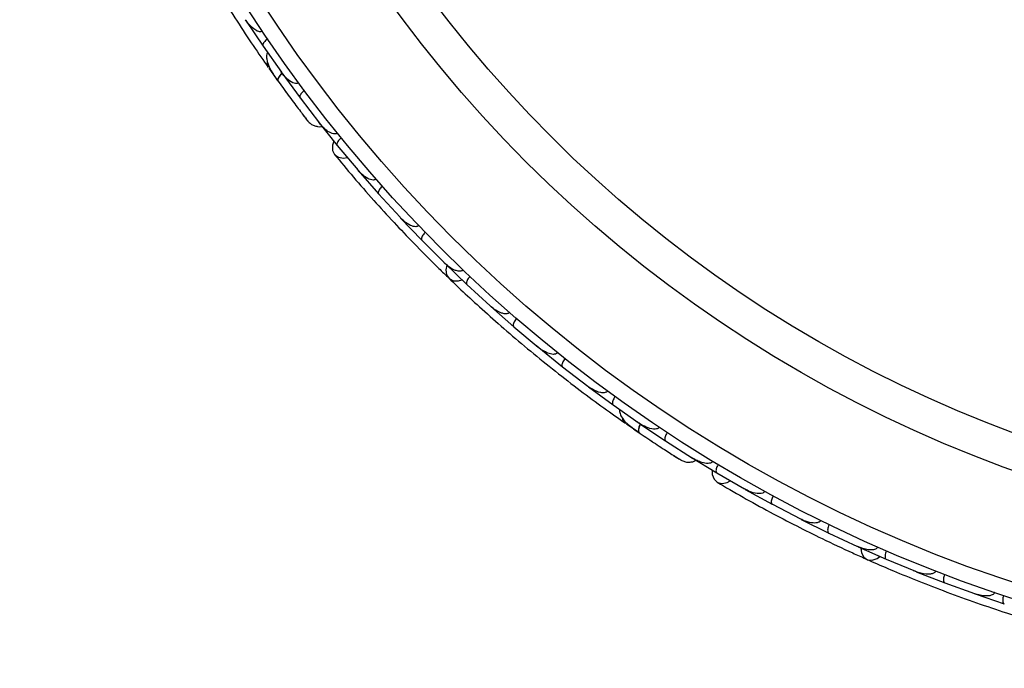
# Model space of a CAD drawing. Header units: millimetres. Extents: x 59 to 109, y 26 to 144.
# Tile 28 of 158: x 70.54 to 73.67, y 49.07 to 51.13. Entities that reach past the tile are written whole.
import ezdxf

# ---------------------------------------------------------------- set-up
doc = ezdxf.new("R2010")
doc.units = ezdxf.units.MM

msp = doc.modelspace()

# ---------------------------------------------------------------- linework, layer by layer
at = {"color": 7, "linetype": 'Continuous', "lineweight": 25}
for p, q in [((71.25732, 51.13046), (71.3117, 51.04893)), ((71.31176, 51.04897), (71.37007, 50.96608)), ((71.33067, 50.97815), (71.35608, 50.94234)), ((71.36643, 50.97125), (71.3701, 50.966)), ((71.37138, 50.96357), (71.42958, 50.88412)), ((71.42965, 50.88416), (71.49193, 50.80344)), ((71.48646, 50.80964), (71.54829, 50.73237)), ((71.48849, 50.8079), (71.49201, 50.80331)), ((71.54837, 50.73242), (71.61388, 50.65448)), ((71.60938, 50.65982), (71.61365, 50.65472)), ((71.61541, 50.65208), (71.68015, 50.57801)), ((71.68021, 50.57805), (71.74871, 50.50349)), ((71.74369, 50.50896), (71.7485, 50.50369)), ((71.75033, 50.50119), (71.81795, 50.43036)), ((71.81801, 50.43041), (71.88945, 50.35918)), ((71.88407, 50.36454), (71.88928, 50.35932)), ((71.89116, 50.35696), (71.96162, 50.28935)), ((71.96168, 50.2894), (72.03604, 50.22148)), ((72.03046, 50.22658), (72.03592, 50.22157)), ((72.03784, 50.21935), (72.11113, 50.15492)), ((72.11119, 50.15497), (72.18846, 50.09037)), ((72.18286, 50.09505), (72.1884, 50.09039)), ((72.19035, 50.08831), (72.26648, 50.02708)), ((72.26654, 50.02713), (72.34678, 49.9658)), ((72.34127, 49.97001), (72.34679, 49.96577)), ((72.34872, 49.96386), (72.4277, 49.90584)), ((72.42775, 49.9059), (72.51089, 49.84795)), ((72.46973, 49.84582), (72.50586, 49.82086)), ((72.50571, 49.85157), (72.51095, 49.84789)), ((72.51298, 49.84605), (72.59485, 49.79129)), ((72.5949, 49.79135), (72.68103, 49.7368)), ((72.67377, 49.74076), (72.7583, 49.6893)), ((72.67627, 49.73981), (72.68114, 49.73671)), ((72.75835, 49.68936), (72.84657, 49.63853)), ((72.84052, 49.64202), (72.84628, 49.63868)), ((72.84883, 49.6368), (72.935, 49.58934)), ((72.93504, 49.5894), (73.02491, 49.54277)), ((73.01832, 49.54619), (73.02465, 49.54288)), ((73.02722, 49.54115), (73.11498, 49.49773)), ((73.11503, 49.49779), (73.20652, 49.4553)), ((73.19963, 49.45849), (73.20631, 49.45537)), ((73.20888, 49.4538), (73.29822, 49.41436)), ((73.29826, 49.41442), (73.39136, 49.37604)), ((73.38437, 49.37892), (73.39122, 49.37607)), ((73.39378, 49.37465), (73.4847, 49.33918)), ((73.48473, 49.33924), (73.57944, 49.30496)), ((73.57258, 49.30744), (73.57937, 49.30496)), ((73.58192, 49.30367), (73.6744, 49.27217))]:
    msp.add_line(p, q, dxfattribs=at)
at = {"color": 1, "linetype": 'Continuous', "lineweight": 25, "flags": 128}
for points in [[(71.3716, 50.96246), (71.36993, 50.96067), (71.36491, 50.95467), (71.36123, 50.94913), (71.35905, 50.94425), (71.35845, 50.94022), (71.35944, 50.93721)], [(72.51388, 49.84576), (72.51261, 49.84282), (72.50994, 49.83547), (72.50839, 49.829), (72.508, 49.82367), (72.50881, 49.81968), (72.51077, 49.81718)]]:
    msp.add_lwpolyline(points, dxfattribs=at)
at = {"color": 7, "linetype": 'Continuous', "lineweight": 25, "flags": 128}
for points in [[(71.38853, 50.8973), (71.38833, 50.89759), (71.38816, 50.89788)], [(71.53709, 50.74583), (71.53263, 50.73273), (71.53291, 50.71655), (71.53979, 50.70322), (71.55226, 50.69469), (71.56849, 50.69222), (71.57998, 50.6941)], [(71.89735, 50.35076), (71.89433, 50.33608), (71.89681, 50.32037), (71.90535, 50.30829), (71.91872, 50.30158), (71.93498, 50.30121), (71.94553, 50.30424)], [(72.55176, 49.78964), (72.55148, 49.78984), (72.55122, 49.79005)], [(72.74317, 49.69812), (72.74346, 49.68428), (72.74925, 49.66917), (72.76028, 49.65899), (72.77492, 49.65524), (72.79101, 49.65848), (72.80116, 49.66417)], [(73.21682, 49.45008), (73.21901, 49.43526), (73.22671, 49.42135), (73.23887, 49.41291), (73.25372, 49.41117), (73.26913, 49.41639), (73.27801, 49.42284)]]:
    msp.add_lwpolyline(points, dxfattribs=at)
at = {"color": 7, "linetype": 'Continuous', "lineweight": 25}
for radius in [4.575, 4.525, 4.188, 4.075]:
    msp.add_circle((75.11108, 53.64198), radius, dxfattribs=at)
for centre, start, end in [((71.3501, 50.99445), 165.6192, 211.09896), ((72.48243, 49.86778), 185.6192, 231.09896)]:
    msp.add_arc(centre, 0.02567, start, end, dxfattribs=at)
for points, knots in [([(70.95772, 51.60722), (70.96794, 51.58657), (70.98834, 51.54535), (71.02787, 51.46926), (71.07293, 51.38659), (71.12269, 51.29959), (71.17548, 51.212), (71.2289, 51.12755), (71.28135, 51.04836), (71.31263, 51.00343), (71.32828, 50.98095)], [0, 0, 0, 0, 0.1251424, 0.2497929, 0.374676, 0.4998622, 0.6249666, 0.7502587, 0.8750633, 1, 1, 1, 1]), ([(71.30947, 51.09671), (71.30864, 51.09622), (71.30682, 51.09515), (71.30282, 51.09445), (71.29625, 51.09522), (71.28232, 51.10176), (71.26837, 51.11523), (71.25898, 51.12775), (71.25571, 51.13277), (71.25566, 51.13284)], [0, 0, 0, 0, 0.0388574, 0.084812, 0.162938, 0.3126958, 0.7369051, 0.9964149, 1, 1, 1, 1]), ([(71.32642, 51.07157), (71.32514, 51.07065), (71.32176, 51.06822), (71.31698, 51.06374), (71.31281, 51.05838), (71.31061, 51.05331), (71.31081, 51.05034), (71.3115, 51.04907), (71.31165, 51.04885), (71.31166, 51.04882)], [0, 0, 0, 0, 0.11561, 0.3057804, 0.5012224, 0.7256982, 0.9503445, 0.9934853, 1, 1, 1, 1]), ([(71.32607, 51.02889), (71.32523, 51.02686), (71.32244, 51.02015), (71.32295, 51.00193), (71.3337, 50.97343), (71.35069, 50.94952), (71.35946, 50.93717)], [0, 0, 0, 0, 0.0722062, 0.2380923, 0.6065513, 1, 1, 1, 1]), ([(71.35755, 50.93983), (71.36316, 50.93206), (71.37437, 50.91656), (71.3919, 50.8927), (71.40883, 50.86995), (71.42429, 50.84946), (71.43745, 50.83218), (71.44734, 50.81932), (71.4537, 50.81111), (71.45447, 50.81014), (71.45485, 50.80967)], [0, 0, 0, 0, 0.1253341, 0.2502351, 0.3757048, 0.5015073, 0.6270811, 0.7524027, 0.8783335, 1, 1, 1, 1]), ([(71.37279, 50.96165), (71.37266, 50.96153), (71.36859, 50.9579), (71.36325, 50.95107), (71.35836, 50.94266), (71.35843, 50.93869), (71.35937, 50.9373), (71.35944, 50.93721)], [0, 0, 0, 0, 0.0108918, 0.332464, 0.6541266, 0.975786, 1, 1, 1, 1]), ([(71.42508, 50.93198), (71.42452, 50.9316), (71.42304, 50.93059), (71.41964, 50.92955), (71.41374, 50.92959), (71.40141, 50.9338), (71.38567, 50.94608), (71.37473, 50.95875), (71.36968, 50.9658), (71.36963, 50.96587)], [0, 0, 0, 0, 0.0273886, 0.0721385, 0.1418849, 0.2690946, 0.6203421, 0.9964192, 1, 1, 1, 1]), ([(71.37809, 50.91155), (71.37815, 50.91147), (71.38161, 50.90666), (71.3851, 50.90194), (71.38853, 50.8973)], [0, 0, 0, 0, 0.0174037, 1, 1, 1, 1]), ([(71.44334, 50.90733), (71.44211, 50.90635), (71.43883, 50.90378), (71.43426, 50.89909), (71.43031, 50.89356), (71.42834, 50.88842), (71.42866, 50.88546), (71.4294, 50.88422), (71.42955, 50.88401), (71.42957, 50.88399)], [0, 0, 0, 0, 0.1153787, 0.305714, 0.5012752, 0.7256734, 0.9502371, 0.9934744, 1, 1, 1, 1]), ([(71.43759, 50.83198), (71.44215, 50.82603), (71.45129, 50.81413), (71.45358, 50.81125), (71.45472, 50.80981)], [0, 0, 0, 0, 0.4997894, 1, 1, 1, 1]), ([(71.45479, 50.80973), (71.45774, 50.80675), (71.46353, 50.80091), (71.47427, 50.79527), (71.48504, 50.79259), (71.49368, 50.7916), (71.49829, 50.79285), (71.49961, 50.79321)], [0, 0, 0, 0, 0.25091, 0.490928, 0.714443, 0.9181712, 1, 1, 1, 1]), ([(71.54858, 50.77157), (71.54826, 50.77131), (71.54707, 50.77038), (71.54421, 50.76912), (71.53889, 50.76857), (71.52802, 50.77102), (71.51534, 50.77894), (71.50221, 50.79056), (71.49498, 50.79877), (71.49156, 50.80312), (71.49151, 50.80318)], [0, 0, 0, 0, 0.01652787, 0.06076532, 0.12387224, 0.23349968, 0.5249132, 0.75888947, 0.99642682, 1, 1, 1, 1]), ([(71.56095, 50.75629), (71.55976, 50.75527), (71.5566, 50.75256), (71.55222, 50.74769), (71.5485, 50.742), (71.54674, 50.73678), (71.54718, 50.73384), (71.54797, 50.73264), (71.54814, 50.73243), (71.54816, 50.73241)], [0, 0, 0, 0, 0.1152798, 0.3056806, 0.5012898, 0.7256609, 0.9501956, 0.9934701, 1, 1, 1, 1]), ([(71.53908, 50.70405), (71.55877, 50.68036), (71.59622, 50.6353), (71.66151, 50.56072), (71.72628, 50.48969), (71.79438, 50.41819), (71.85194, 50.3598), (71.88946, 50.32378), (71.90034, 50.31335)], [0, 0, 0, 0, 0.2180556, 0.4147202, 0.5912036, 0.7489875, 0.9272426, 1, 1, 1, 1]), ([(71.67155, 50.62531), (71.67068, 50.62464), (71.66956, 50.62378), (71.66686, 50.62267), (71.66189, 50.6218), (71.6543, 50.62332), (71.64117, 50.62901), (71.62728, 50.63948), (71.61735, 50.64968), (71.61339, 50.65431), (71.61334, 50.65437)], [0, 0, 0, 0, 0.0439924, 0.0565425, 0.1182118, 0.2485839, 0.3779124, 0.7339208, 0.9964229, 1, 1, 1, 1]), ([(71.69171, 50.60248), (71.69155, 50.60233), (71.68946, 50.60045), (71.68569, 50.59651), (71.68155, 50.59071), (71.67895, 50.58505), (71.67851, 50.58073), (71.67941, 50.57871), (71.68, 50.57805), (71.68002, 50.57802)], [0, 0, 0, 0, 0.0163611, 0.206885, 0.3985455, 0.5994314, 0.8309806, 0.9934816, 1, 1, 1, 1]), ([(71.80747, 50.47704), (71.80684, 50.47649), (71.80563, 50.47543), (71.8028, 50.47412), (71.79756, 50.47315), (71.79022, 50.47433), (71.777, 50.47934), (71.76275, 50.48912), (71.75236, 50.49888), (71.74825, 50.50329), (71.74819, 50.50335)], [0, 0, 0, 0, 0.0336188, 0.0647198, 0.1259403, 0.2511281, 0.3754616, 0.735616, 0.9964191, 1, 1, 1, 1]), ([(71.82842, 50.45532), (71.82732, 50.45419), (71.82441, 50.45121), (71.82048, 50.44597), (71.8173, 50.43996), (71.81602, 50.43459), (71.81673, 50.4317), (71.81763, 50.43056), (71.81781, 50.43037), (71.81784, 50.43035)], [0, 0, 0, 0, 0.1157169, 0.3058088, 0.5011944, 0.7257089, 0.9503963, 0.9934905, 1, 1, 1, 1]), ([(71.94924, 50.33541), (71.94883, 50.335), (71.94754, 50.33372), (71.94454, 50.33216), (71.93734, 50.33082), (71.92799, 50.33295), (71.90992, 50.34086), (71.89757, 50.35055), (71.88901, 50.35895), (71.88896, 50.359)], [0, 0, 0, 0, 0.02335, 0.0734618, 0.134698, 0.325553, 0.4727956, 0.9964114, 1, 1, 1, 1]), ([(71.90413, 50.3094), (71.92079, 50.29349), (71.95406, 50.26173), (72.01723, 50.20375), (72.08785, 50.14148), (72.16436, 50.07674), (72.24393, 50.01249), (72.32301, 49.9514), (72.39938, 49.89493), (72.44414, 49.86341), (72.46654, 49.84764)], [0, 0, 0, 0, 0.1251424, 0.2497929, 0.374676, 0.4998622, 0.6249666, 0.7502587, 0.8750633, 1, 1, 1, 1]), ([(71.97101, 50.31473), (71.96996, 50.31355), (71.96718, 50.31045), (71.96348, 50.30504), (71.96057, 50.2989), (71.95953, 50.29347), (71.96037, 50.29061), (71.96132, 50.28951), (71.96151, 50.28933), (71.96154, 50.28931)], [0, 0, 0, 0, 0.1158119, 0.3058371, 0.5011744, 0.7257197, 0.95044, 0.9934949, 1, 1, 1, 1]), ([(72.0968, 50.20036), (72.09658, 50.20012), (72.09586, 50.1993), (72.09391, 50.19776), (72.09041, 50.19632), (72.0836, 50.19555), (72.07494, 50.19723), (72.05719, 50.20415), (72.04454, 50.21322), (72.03564, 50.22121), (72.03558, 50.22126)], [0, 0, 0, 0, 0.0130732, 0.044023, 0.1002245, 0.1663566, 0.3297208, 0.4739231, 0.9964125, 1, 1, 1, 1]), ([(72.11943, 50.18067), (72.11928, 50.18049), (72.11745, 50.17835), (72.11424, 50.17396), (72.1109, 50.16766), (72.10907, 50.1617), (72.10922, 50.15735), (72.11038, 50.15547), (72.11105, 50.15488), (72.11108, 50.15486)], [0, 0, 0, 0, 0.0167419, 0.2070718, 0.3985504, 0.5993354, 0.8310375, 0.9934948, 1, 1, 1, 1]), ([(72.25013, 50.07188), (72.25009, 50.07182), (72.24932, 50.07083), (72.24723, 50.06898), (72.24255, 50.0671), (72.23294, 50.06652), (72.21917, 50.07049), (72.20315, 50.07874), (72.193, 50.08602), (72.1881, 50.09005), (72.18804, 50.0901)], [0, 0, 0, 0, 0.0028352, 0.050977, 0.1103366, 0.2078119, 0.4531845, 0.7216401, 0.9964148, 1, 1, 1, 1]), ([(72.27368, 50.05313), (72.27354, 50.05295), (72.27181, 50.05074), (72.26879, 50.0462), (72.26573, 50.03977), (72.26416, 50.03373), (72.26449, 50.0294), (72.26574, 50.02756), (72.26643, 50.02701), (72.26646, 50.02699)], [0, 0, 0, 0, 0.016652, 0.2070285, 0.3985507, 0.5993597, 0.831024, 0.9934916, 1, 1, 1, 1]), ([(72.40927, 49.94998), (72.40865, 49.94924), (72.40731, 49.94761), (72.40379, 49.94558), (72.39735, 49.94406), (72.38203, 49.94544), (72.36431, 49.95333), (72.3512, 49.96188), (72.34641, 49.96548), (72.34635, 49.96553)], [0, 0, 0, 0, 0.0388574, 0.084812, 0.162938, 0.3126958, 0.7369051, 0.9964149, 1, 1, 1, 1]), ([(72.4338, 49.93215), (72.43291, 49.93085), (72.43056, 49.92741), (72.42761, 49.92157), (72.42551, 49.9151), (72.42519, 49.90959), (72.42639, 49.90687), (72.42747, 49.90591), (72.42768, 49.90575), (72.42771, 49.90573)], [0, 0, 0, 0, 0.11561, 0.3057804, 0.5012224, 0.7256982, 0.9503445, 0.9934853, 1, 1, 1, 1]), ([(72.44806, 49.89193), (72.44796, 49.88973), (72.44764, 49.88248), (72.45435, 49.86553), (72.4742, 49.84242), (72.49834, 49.82576), (72.51081, 49.81716)], [0, 0, 0, 0, 0.0722062, 0.2380923, 0.6065513, 1, 1, 1, 1]), ([(72.51546, 49.84565), (72.51521, 49.84518), (72.51244, 49.84006), (72.5096, 49.8315), (72.5079, 49.82195), (72.50932, 49.81823), (72.51068, 49.81725), (72.51077, 49.81718)], [0, 0, 0, 0, 0.0316493, 0.3464731, 0.6613851, 0.9762941, 1, 1, 1, 1]), ([(72.57425, 49.83473), (72.57385, 49.83418), (72.57281, 49.83272), (72.56996, 49.83058), (72.56441, 49.8286), (72.55138, 49.82834), (72.53239, 49.8345), (72.51777, 49.84266), (72.51062, 49.84756), (72.51055, 49.84761)], [0, 0, 0, 0, 0.02738856, 0.07213853, 0.14188493, 0.26909457, 0.6203421, 0.99641921, 1, 1, 1, 1]), ([(72.5081, 49.819), (72.51603, 49.81362), (72.53187, 49.80289), (72.5565, 49.78647), (72.58019, 49.77088), (72.60172, 49.75691), (72.62, 49.74518), (72.6337, 49.73647), (72.64248, 49.73094), (72.64354, 49.73029), (72.64406, 49.72997)], [0, 0, 0, 0, 0.1253341, 0.2502351, 0.3757048, 0.5015073, 0.6270811, 0.7524027, 0.8783335, 1, 1, 1, 1]), ([(72.59984, 49.8178), (72.59901, 49.81647), (72.59682, 49.81293), (72.59412, 49.80696), (72.5923, 49.80041), (72.59221, 49.7949), (72.59352, 49.79224), (72.59464, 49.79133), (72.59486, 49.79118), (72.59488, 49.79116)], [0, 0, 0, 0, 0.1153787, 0.305714, 0.5012752, 0.7256734, 0.9502371, 0.9934744, 1, 1, 1, 1]), ([(72.53708, 49.79946), (72.53716, 49.7994), (72.54206, 49.79607), (72.54696, 49.79282), (72.55177, 49.78963)], [0, 0, 0, 0, 0.0174037, 1, 1, 1, 1]), ([(72.6202, 49.74503), (72.62653, 49.74101), (72.63918, 49.73295), (72.64232, 49.73103), (72.64388, 49.73006)], [0, 0, 0, 0, 0.4997894, 1, 1, 1, 1]), ([(72.64397, 49.73001), (72.64777, 49.72822), (72.6552, 49.72471), (72.66722, 49.72309), (72.67826, 49.72424), (72.68672, 49.72628), (72.69062, 49.72903), (72.69174, 49.72982)], [0, 0, 0, 0, 0.25091, 0.490928, 0.714443, 0.9181712, 1, 1, 1, 1]), ([(72.74517, 49.72623), (72.74495, 49.72588), (72.74415, 49.72459), (72.74189, 49.72243), (72.73708, 49.7201), (72.72603, 49.71868), (72.71141, 49.72179), (72.69509, 49.72822), (72.68549, 49.73346), (72.68079, 49.73638), (72.68072, 49.73642)], [0, 0, 0, 0, 0.0165279, 0.0607653, 0.1238722, 0.2334997, 0.5249132, 0.7588895, 0.9964268, 1, 1, 1, 1]), ([(72.76201, 49.7161), (72.76124, 49.71473), (72.75919, 49.71111), (72.75675, 49.70503), (72.75521, 49.69841), (72.75534, 49.69291), (72.75675, 49.6903), (72.75791, 49.68944), (72.75813, 49.6893), (72.75816, 49.68928)], [0, 0, 0, 0, 0.1152798, 0.3056806, 0.5012898, 0.7256609, 0.9501956, 0.9934701, 1, 1, 1, 1]), ([(72.75933, 49.65953), (72.78594, 49.644), (72.83654, 49.61447), (72.92339, 49.56672), (73.00855, 49.52213), (73.097, 49.47823), (73.17106, 49.44305), (73.21864, 49.42204), (73.23243, 49.41595)], [0, 0, 0, 0, 0.2180556, 0.4147202, 0.5912036, 0.7489875, 0.9272426, 1, 1, 1, 1]), ([(72.91074, 49.63085), (72.91015, 49.62992), (72.90939, 49.62873), (72.90724, 49.62676), (72.90286, 49.62425), (72.89521, 49.62308), (72.88093, 49.62393), (72.8643, 49.62902), (72.85147, 49.63521), (72.84617, 49.6382), (72.8461, 49.63824)], [0, 0, 0, 0, 0.0439924, 0.0565425, 0.1182118, 0.2485839, 0.3779124, 0.7339208, 0.9964229, 1, 1, 1, 1]), ([(72.9375, 49.61629), (72.93739, 49.61609), (72.93607, 49.61361), (72.93388, 49.60863), (72.93197, 49.60176), (72.93146, 49.59554), (72.93253, 49.59133), (72.93407, 49.58975), (72.93484, 49.58932), (72.93487, 49.58931)], [0, 0, 0, 0, 0.01636109, 0.20688497, 0.39854552, 0.59943138, 0.8309806, 0.99348164, 1, 1, 1, 1]), ([(73.08918, 49.53801), (73.08877, 49.53728), (73.088, 49.53587), (73.08578, 49.53366), (73.08119, 49.53097), (73.07389, 49.52956), (73.05976, 49.52975), (73.04302, 49.53406), (73.02992, 49.53969), (73.02454, 49.54242), (73.02447, 49.54246)], [0, 0, 0, 0, 0.0336188, 0.0647198, 0.1259403, 0.2511281, 0.3754616, 0.735616, 0.9964191, 1, 1, 1, 1]), ([(73.11629, 49.52476), (73.11564, 49.52333), (73.11392, 49.51953), (73.11203, 49.51326), (73.11109, 49.50653), (73.11173, 49.50105), (73.11339, 49.49857), (73.11462, 49.49781), (73.11486, 49.49769), (73.11489, 49.49768)], [0, 0, 0, 0, 0.1157169, 0.3058088, 0.5011944, 0.7257089, 0.9503963, 0.9934905, 1, 1, 1, 1]), ([(73.27083, 49.45341), (73.27059, 49.45288), (73.26981, 49.45124), (73.26753, 49.44875), (73.26122, 49.44503), (73.25171, 49.44383), (73.23202, 49.44508), (73.2171, 49.44997), (73.20619, 49.45492), (73.20612, 49.45496)], [0, 0, 0, 0, 0.02335, 0.0734618, 0.134698, 0.325553, 0.4727956, 0.9964114, 1, 1, 1, 1]), ([(73.29836, 49.44142), (73.29778, 49.43995), (73.29623, 49.43609), (73.29461, 49.42974), (73.29397, 49.42297), (73.29485, 49.41752), (73.29662, 49.41511), (73.29789, 49.41441), (73.29813, 49.41431), (73.29816, 49.41429)], [0, 0, 0, 0, 0.1158119, 0.3058371, 0.5011744, 0.7257197, 0.95044, 0.9934949, 1, 1, 1, 1]), ([(73.23734, 49.41353), (73.25844, 49.40428), (73.30056, 49.38582), (73.37976, 49.35294), (73.46741, 49.31858), (73.56145, 49.28391), (73.65819, 49.25075), (73.7534, 49.22039), (73.84448, 49.19345), (73.89733, 49.17913), (73.92376, 49.17197)], [0, 0, 0, 0, 0.1251424, 0.2497929, 0.374676, 0.4998622, 0.6249666, 0.7502587, 0.8750633, 1, 1, 1, 1]), ([(73.45568, 49.37697), (73.45556, 49.37667), (73.45517, 49.37566), (73.45385, 49.37354), (73.45106, 49.37098), (73.44493, 49.36793), (73.43622, 49.36655), (73.41717, 49.36699), (73.40218, 49.37118), (73.39108, 49.37564), (73.39101, 49.37567)], [0, 0, 0, 0, 0.0130732, 0.044023, 0.1002245, 0.1663566, 0.3297208, 0.4739231, 0.9964125, 1, 1, 1, 1]), ([(73.48369, 49.36621), (73.48361, 49.36599), (73.48262, 49.36335), (73.4811, 49.35812), (73.48012, 49.35107), (73.48044, 49.34484), (73.48206, 49.3408), (73.4838, 49.33943), (73.48463, 49.33911), (73.48467, 49.3391)], [0, 0, 0, 0, 0.0167419, 0.2070718, 0.3985504, 0.5993354, 0.8310375, 0.9934948, 1, 1, 1, 1]), ([(73.64372, 49.30868), (73.64369, 49.30861), (73.64331, 49.30741), (73.64198, 49.30497), (73.63822, 49.30159), (73.62939, 49.29777), (73.6151, 49.29679), (73.59722, 49.29906), (73.58518, 49.30243), (73.57921, 49.30454), (73.57913, 49.30456)], [0, 0, 0, 0, 0.0028352, 0.050977, 0.1103366, 0.2078119, 0.4531845, 0.7216401, 0.9964148, 1, 1, 1, 1]), ([(73.58192, 49.30358), (73.58189, 49.30359), (73.58101, 49.30391), (73.58035, 49.3048), (73.57972, 49.30565)], [0, 0, 0, 0, 0.036601, 1, 1, 1, 1]), ([(73.67226, 49.29912), (73.67219, 49.2989), (73.67132, 49.29623), (73.67003, 49.29093), (73.66935, 49.28384), (73.66995, 49.27763), (73.67174, 49.27367), (73.67354, 49.27238), (73.67438, 49.27209), (73.67441, 49.27208)], [0, 0, 0, 0, 0.016652, 0.2070285, 0.3985507, 0.5993597, 0.831024, 0.9934916, 1, 1, 1, 1])]:
    msp.add_open_spline(points, degree=3, knots=knots, dxfattribs=at)

doc.saveas('drawing.dxf')
